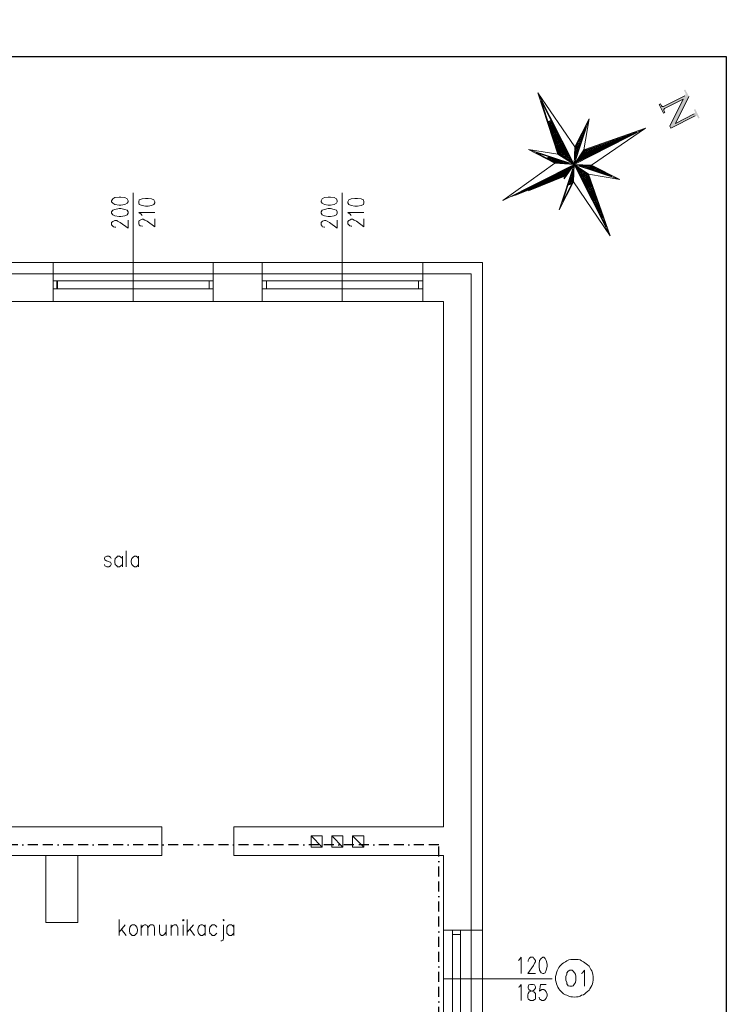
# Model space of a CAD drawing. Header units: centimetres. Extents: x -16053 to 7031, y -7778 to 254.
# Tile 122 of 256: x -11277 to -10393, y -977 to 254. Entities that reach past the tile are written whole.
import ezdxf

# ---------------------------------------------------------------- set-up
doc = ezdxf.new("R2010")
doc.units = ezdxf.units.CM
doc.header["$MEASUREMENT"] = 0
doc.linetypes.add('BORDER', pattern=[1.75, 0.5, -0.25, 0.5, -0.25, 0, -0.25])
doc.linetypes.add('EGBB01', pattern=[0])
for name, color, linetype, lineweight in [('D_LEGENDA', 250, 'CONTINUOUS', 18), ('konstrukcja', 250, 'CONTINUOUS', 15), ('T - opisy', 250, 'CONTINUOUS', 13), ('zakres opracowania', 30, 'EGBB01', 50)]:
    doc.layers.add(name, color=color, linetype=linetype, lineweight=lineweight)
doc.layers.add('ELEKTRYKA', color=1, linetype='CONTINUOUS')
doc.layers.add('OPISY ELEKTRYCZNE', color=120, linetype='CONTINUOUS')

# ---------------------------------------------------------------- blocks, each defined once
blk = doc.blocks.new('G$C7974B283')
at = {"layer": 'D_LEGENDA'}
blk.add_hatch(color=0, dxfattribs=at).paths.add_polyline_path([(24305, 52536), (22432, 52935), (22353, 52565), (23162, 52392, -0.236068), (23427, 52181), (23563, 51888), (22308, 46001, -0.4142136), (21860, 45710), (21305, 45828), (21226, 45458), (23630, 44946), (23709, 45316), (23154, 45434, -0.4142136), (22863, 45883), (23960, 51030), (27121, 44203), (27699, 44080), (29117, 50737, -0.4142136), (29566, 51028), (30121, 50910), (30199, 51280), (27795, 51792), (27717, 51422), (28271, 51304, -0.4142136), (28562, 50856), (27466, 45708)])
at = {"layer": 'D_LEGENDA', "color": 0}
for p, q in [((23563, 51888), (22308, 46001)), ((27466, 45708), (24305, 52536)), ((22863, 45883), (23960, 51030)), ((23960, 51030), (27121, 44203)), ((28562, 50856), (27466, 45708)), ((27699, 44080), (29117, 50737)), ((23709, 45316), (23154, 45434)), ((23630, 44946), (23709, 45316))]:
    blk.add_line(p, q, dxfattribs=at)
at = {"layer": 'D_LEGENDA', "color": 251}
for p, q in [((21305, 45828), (21226, 45458)), ((21226, 45458), (23630, 44946)), ((21860, 45710), (21305, 45828)), ((27121, 44203), (27699, 44080))]:
    blk.add_line(p, q, dxfattribs=at)
at = {"layer": 'D_LEGENDA', "color": 30}
for p, q in [((23743, 39122), (18285, 23738)), ((18285, 23738), (23743, 39122)), ((23743, 39122), (19574, 19548)), ((22458, 22849), (23743, 39122)), ((22458, 22849), (23743, 39122)), ((18453, 23735), (23079, 36774)), ((22312, 34611), (18719, 22878)), ((22938, 36108), (18804, 22607)), ((23079, 36774), (19550, 20206)), ((22555, 34314), (18888, 22336)), ((22173, 32520), (18972, 22065)), ((18285, 23738), (13048, 29606)), ((13048, 29606), (16273, 22433)), ((13048, 29606), (16273, 22433)), ((18285, 23738), (13048, 29606)), ((19574, 19548), (13048, 29606)), ((21092, 31173), (18635, 23149)), ((21791, 30726), (19056, 21794)), ((14049, 27770), (18782, 20474)), ((16404, 22531), (14049, 27770)), ((14151, 27613), (14138, 27572)), ((14264, 27438), (14237, 27350)), ((14378, 27263), (14337, 27129)), ((14491, 27088), (14436, 26908)), ((19872, 27735), (18551, 23420)), ((21409, 28932), (19141, 21523)), ((21027, 27138), (19225, 21252)), ((14605, 26913), (14536, 26687)), ((14719, 26738), (14635, 26466)), ((14832, 26563), (14735, 26244)), ((14946, 26388), (14834, 26023)), ((15059, 26213), (14934, 25802)), ((15173, 26038), (15033, 25581)), ((15286, 25863), (15132, 25360)), ((15400, 25687), (15232, 25138)), ((15514, 25512), (15331, 24917)), ((15627, 25337), (15431, 24696)), ((15741, 25162), (15530, 24475)), ((15854, 24987), (15630, 24254)), ((15968, 24812), (15729, 24032)), ((16082, 24637), (15829, 23811)), ((20645, 25344), (19309, 20981)), ((19574, 19548), (29632, 26074)), ((27796, 25073), (20449, 20307)), ((29632, 26074), (22458, 22849)), ((29632, 26074), (22458, 22849)), ((22556, 22718), (27796, 25073)), ((23764, 20838), (29632, 26074)), ((29632, 26074), (23764, 20838)), ((26968, 24701), (26905, 24496)), ((27162, 24788), (27114, 24631)), ((27356, 24876), (27323, 24766)), ((27550, 24963), (27531, 24902)), ((27744, 25050), (27740, 25037)), ((16273, 22433), (0, 23718)), ((0, 23718), (15022, 18024)), ((15022, 18024), (0, 23718)), ((0, 23718), (19574, 19548)), ((15026, 18194), (2015, 23125)), ((2015, 23125), (18968, 19514)), ((16195, 24462), (15928, 23590)), ((16309, 24287), (16028, 23369)), ((16422, 24112), (16127, 23148)), ((16536, 23937), (16226, 22926)), ((16273, 22433), (19574, 19548)), ((16650, 23762), (16326, 22705)), ((18782, 20474), (16404, 22531)), ((16763, 23587), (16432, 22507)), ((16877, 23412), (16565, 22392)), ((16990, 23237), (16697, 22278)), ((17104, 23062), (16829, 22164)), ((17217, 22887), (16961, 22049)), ((17331, 22712), (17093, 21935)), ((17445, 22537), (17225, 21821)), ((17558, 22361), (17358, 21706)), ((17672, 22186), (17490, 21592)), ((19574, 19548), (18285, 23738)), ((19550, 20206), (18453, 23735)), ((18653, 24298), (18467, 23690)), ((20263, 23549), (19393, 20710)), ((22458, 22849), (19574, 19548)), ((20449, 20307), (22556, 22718)), ((22237, 22353), (21898, 21247)), ((22494, 22647), (22107, 21382)), ((22703, 22784), (22315, 21517)), ((22897, 22871), (22524, 21653)), ((23091, 22958), (22733, 21788)), ((23285, 23045), (22941, 21924)), ((23479, 23133), (23150, 22059)), ((23673, 23220), (23359, 22194)), ((23866, 23307), (23567, 22330)), ((24060, 23394), (23776, 22465)), ((24254, 23481), (23984, 22600)), ((24448, 23568), (24193, 22736)), ((24642, 23655), (24402, 22871)), ((24836, 23743), (24610, 23007)), ((25030, 23830), (24819, 23142)), ((25224, 23917), (25028, 23277)), ((25417, 24004), (25236, 23413)), ((25611, 24091), (25445, 23548)), ((25805, 24178), (25654, 23683)), ((25999, 24266), (25862, 23819)), ((26193, 24353), (26071, 23954)), ((26387, 24440), (26279, 24089)), ((26581, 24527), (26488, 24225)), ((26774, 24614), (26697, 24360)), ((7409, 21976), (7163, 21174)), ((7566, 21943), (7313, 21117)), ((7723, 21909), (7463, 21060)), ((7880, 21876), (7613, 21004)), ((8037, 21842), (7763, 20947)), ((8194, 21809), (7912, 20890)), ((8351, 21776), (8062, 20833)), ((8508, 21742), (8212, 20776)), ((8665, 21709), (8362, 20720)), ((8822, 21675), (8512, 20663)), ((8979, 21642), (8661, 20606)), ((9135, 21608), (8811, 20549)), ((9292, 21575), (8961, 20493)), ((9449, 21541), (9111, 20436)), ((9606, 21508), (9261, 20379)), ((9763, 21475), (9410, 20322)), ((9920, 21441), (9560, 20265)), ((10077, 21408), (9710, 20209)), ((10234, 21374), (9860, 20152)), ((10391, 21341), (10010, 20095)), ((10548, 21307), (10159, 20038)), ((10705, 21274), (10309, 19982)), ((10862, 21241), (10459, 19925)), ((11019, 21207), (10609, 19868)), ((11176, 21174), (10759, 19811)), ((11333, 21140), (10908, 19755)), ((11490, 21107), (11058, 19698)), ((11647, 21073), (11208, 19641)), ((11804, 21040), (11358, 19584)), ((11961, 21007), (11508, 19527)), ((12118, 20973), (11657, 19471)), ((12274, 20940), (11807, 19414)), ((12431, 20906), (11957, 19357)), ((12588, 20873), (12107, 19300)), ((12745, 20839), (12257, 19243)), ((12902, 20806), (12406, 19187)), ((13059, 20773), (12556, 19130)), ((13216, 20739), (12706, 19073)), ((13373, 20706), (12856, 19016)), ((13530, 20672), (13006, 18960)), ((13687, 20639), (13155, 18903)), ((13844, 20605), (13305, 18846)), ((14001, 20572), (13455, 18789)), ((14158, 20539), (13605, 18733)), ((14315, 20505), (13755, 18676)), ((14472, 20472), (13904, 18619)), ((14629, 20438), (14054, 18562)), ((14786, 20405), (14204, 18505)), ((14943, 20371), (14354, 18449)), ((15100, 20338), (14504, 18392)), ((15257, 20305), (14653, 18335)), ((15413, 20271), (14803, 18278)), ((15570, 20238), (14953, 18222)), ((15727, 20204), (15122, 18226)), ((15884, 20171), (15308, 18289)), ((16041, 20137), (15494, 18351)), ((16198, 20104), (15681, 18413)), ((16355, 20070), (15867, 18476)), ((16512, 20037), (16053, 18538)), ((16669, 20004), (16239, 18601)), ((16826, 19970), (16426, 18663)), ((16983, 19937), (16612, 18725)), ((17140, 19903), (16798, 18788)), ((17297, 19870), (16985, 18850)), ((17454, 19836), (17171, 18912)), ((17611, 19803), (17357, 18975)), ((17768, 19770), (17543, 19037)), ((17785, 22011), (17622, 21478)), ((17925, 19736), (17730, 19100)), ((17899, 21836), (17754, 21364)), ((18013, 21661), (17886, 21249)), ((18082, 19703), (17916, 19162)), ((18126, 21486), (18019, 21135)), ((18240, 21311), (18151, 21021)), ((18353, 21136), (18283, 20906)), ((18467, 20961), (18415, 20792)), ((18580, 20786), (18547, 20678)), ((18694, 20611), (18680, 20563)), ((19880, 21755), (19478, 20439)), ((19574, 19548), (23764, 20838)), ((20209, 19577), (23760, 20669)), ((20692, 20585), (20646, 20435)), ((20771, 19750), (20687, 19475)), ((20955, 19806), (20844, 19441)), ((20950, 20880), (20855, 20570)), ((21140, 19863), (21001, 19408)), ((21207, 21174), (21064, 20705)), ((21325, 19920), (21158, 19375)), ((21465, 21469), (21272, 20841)), ((21509, 19977), (21315, 19341)), ((21694, 20033), (21472, 19308)), ((21722, 21763), (21481, 20976)), ((21878, 20090), (21629, 19274)), ((21979, 22058), (21689, 21111)), ((22063, 20147), (21785, 19241)), ((22248, 20204), (21942, 19207)), ((22432, 20261), (22099, 19174)), ((22617, 20317), (22256, 19140)), ((22801, 20374), (22413, 19107)), ((22986, 20431), (22570, 19074)), ((23170, 20488), (22727, 19040)), ((23355, 20545), (22884, 19007)), ((23540, 20601), (23041, 18973)), ((23724, 20658), (23198, 18940)), ((23882, 20626), (23355, 18906)), ((24032, 20573), (23512, 18873)), ((24183, 20519), (23669, 18840)), ((23760, 20669), (36799, 16043)), ((39148, 15379), (23764, 20838)), ((23764, 20838), (39148, 15379)), ((24334, 20466), (23826, 18806)), ((24485, 20412), (23983, 18773)), ((24636, 20359), (24140, 18739)), ((24786, 20305), (24297, 18706)), ((24937, 20252), (24454, 18672)), ((25088, 20198), (24611, 18639)), ((25239, 20145), (24767, 18606)), ((25390, 20091), (24924, 18572)), ((25540, 20038), (25081, 18539)), ((25691, 19984), (25238, 18505)), ((25842, 19931), (25395, 18472)), ((25993, 19877), (25552, 18438)), ((26144, 19824), (25709, 18405)), ((26294, 19770), (25866, 18372)), ((26445, 19717), (26023, 18338)), ((19574, 19548), (9516, 13023)), ((15022, 18024), (9516, 13023)), ((9516, 13023), (15022, 18024)), ((11239, 13954), (18649, 18778)), ((15022, 18024), (19574, 19548)), ((18968, 19514), (15026, 18194)), ((15410, 0), (19574, 19548)), ((16334, 17270), (15952, 16023)), ((16073, 2345), (19602, 18913)), ((16542, 17406), (16145, 16107)), ((18649, 18778), (16233, 16146)), ((19574, 19548), (16328, 16013)), ((16751, 17542), (16369, 16295)), ((16960, 17678), (16620, 16568)), ((17169, 17814), (16871, 16841)), ((17378, 17950), (17122, 17114)), ((17587, 18086), (17373, 17387)), ((20059, 17426), (17516, 9118)), ((17795, 18222), (17624, 17661)), ((18004, 18358), (17874, 17934)), ((19976, 17698), (17898, 10912)), ((18239, 19669), (18102, 19224)), ((18213, 18494), (18125, 18207)), ((19892, 17971), (18280, 12705)), ((18395, 19636), (18289, 19287)), ((18422, 18630), (18376, 18480)), ((18552, 19602), (18475, 19349)), ((18631, 18766), (18627, 18753)), ((18709, 19569), (18661, 19411)), ((19808, 18243), (18662, 14499)), ((18866, 19536), (18847, 19474)), ((19724, 18515), (19044, 16293)), ((19641, 18788), (19426, 18086)), ((20863, 15358), (19574, 19548)), ((19574, 19548), (22875, 16664)), ((39148, 15379), (19574, 19548)), ((19574, 19548), (26100, 9490)), ((19602, 18913), (20695, 15362)), ((36799, 16043), (20209, 19577)), ((20217, 19579), (20216, 19575)), ((20332, 18673), (22743, 16566)), ((25099, 11326), (20332, 18673)), ((20402, 19636), (20373, 19542)), ((20418, 18598), (20406, 18559)), ((20550, 18483), (20520, 18384)), ((20586, 19693), (20530, 19508)), ((20682, 18367), (20633, 18209)), ((20814, 18252), (20747, 18034)), ((20946, 18137), (20861, 17858)), ((21078, 18022), (20974, 17683)), ((21210, 17906), (21088, 17508)), ((21342, 17791), (21201, 17333)), ((21473, 17676), (21315, 17158)), ((21605, 17561), (21429, 16983)), ((21737, 17445), (21542, 16808)), ((21869, 17330), (21656, 16633)), ((26596, 19663), (26180, 18305)), ((26747, 19609), (26337, 18271)), ((26898, 19556), (26494, 18238)), ((27048, 19502), (26651, 18204)), ((27199, 19449), (26808, 18171)), ((27350, 19395), (26965, 18138)), ((27501, 19342), (27122, 18104)), ((27652, 19288), (27279, 18071)), ((27802, 19235), (27436, 18037)), ((27953, 19181), (27593, 18004)), ((28104, 19128), (27750, 17970)), ((28255, 19074), (27907, 17937)), ((28406, 19021), (28063, 17904)), ((28556, 18967), (28220, 17870)), ((28707, 18914), (28377, 17837)), ((28858, 18860), (28534, 17803)), ((29009, 18807), (28691, 17770)), ((29160, 18753), (28848, 17736)), ((29310, 18700), (29005, 17703)), ((29461, 18646), (29162, 17669)), ((29612, 18593), (29319, 17636)), ((29763, 18539), (29476, 17603)), ((29914, 18486), (29633, 17569)), ((30064, 18432), (29790, 17536)), ((30215, 18379), (29947, 17502)), ((30366, 18325), (30104, 17469)), ((30517, 18272), (30261, 17435)), ((30668, 18218), (30418, 17402)), ((30818, 18165), (30575, 17369)), ((30969, 18111), (30732, 17335)), ((31120, 18058), (30889, 17302)), ((31271, 18004), (31045, 17268)), ((31422, 17951), (31202, 17235)), ((31572, 17897), (31359, 17201)), ((31723, 17844), (31516, 17168)), ((31874, 17790), (31673, 17135)), ((32025, 17737), (31830, 17101)), ((32176, 17683), (31987, 17068)), ((32326, 17630), (32144, 17034)), ((32477, 17576), (32301, 17001)), ((32628, 17523), (32458, 16967)), ((32779, 17469), (32615, 16934)), ((32930, 17416), (32772, 16901)), ((33080, 17362), (32929, 16867)), ((33231, 17309), (33086, 16834)), ((33382, 17255), (33243, 16800)), ((9516, 13023), (16328, 16013)), ((16328, 16013), (9516, 13023)), ((16233, 16146), (11239, 13954)), ((14246, 15911), (14020, 15175)), ((14454, 16047), (14213, 15259)), ((14663, 16183), (14406, 15344)), ((14872, 16319), (14600, 15429)), ((15081, 16455), (14793, 15514)), ((15290, 16591), (14986, 15599)), ((15498, 16727), (15179, 15683)), ((15707, 16862), (15372, 15768)), ((16328, 16013), (15410, 0)), ((16328, 16013), (15410, 0)), ((15916, 16998), (15565, 15853)), ((16125, 17134), (15759, 15938)), ((20395, 16337), (16345, 3111)), ((20311, 16609), (16369, 3737)), ((20227, 16881), (16751, 5530)), ((20143, 17154), (17133, 7324)), ((20478, 16064), (17561, 6535)), ((22001, 17215), (21769, 16458)), ((22133, 17099), (21883, 16283)), ((22265, 16984), (21996, 16108)), ((22397, 16869), (22110, 15933)), ((22529, 16754), (22224, 15758)), ((22660, 16638), (22337, 15583)), ((22780, 16484), (22451, 15408)), ((22880, 16262), (22564, 15233)), ((22979, 16041), (22678, 15057)), ((22743, 16566), (25099, 11326)), ((26100, 9490), (22875, 16664)), ((22875, 16664), (39148, 15379)), ((26100, 9490), (22875, 16664)), ((22875, 16664), (39148, 15379)), ((33533, 17202), (33400, 16767)), ((33684, 17148), (33557, 16733)), ((33834, 17095), (33714, 16700)), ((33985, 17041), (33871, 16667)), ((34136, 16988), (34028, 16633)), ((34287, 16934), (34184, 16600)), ((34438, 16881), (34341, 16566))]:
    blk.add_line(p, q, dxfattribs=at)
at = {"layer": 'D_LEGENDA', "color": 251}
blk.add_arc((21939, 46080), 378, 257.97531, 347.97531, dxfattribs=at)
at = {"layer": 'D_LEGENDA', "color": 0}
blk.add_arc((23233, 45804), 378, 167.97531, 257.97531, dxfattribs=at)

msp = doc.modelspace()

# ---------------------------------------------------------------- linework, layer by layer
at = {"layer": 'ELEKTRYKA', "linetype": 'BORDER', "ltscale": 25}
msp.add_lwpolyline([(-12609.485, -6225.329), (-12624.977, -6225.329), (-12624.977, -6132.845), (-12409.881, -6132.845), (-12409.881, -5233.161), (-10738.414, -5233.161), (-10738.414, -4712.838), (-10694.447, -4712.838), (-10704.657, -4706.783), (-10752.032, -4706.783), (-10752.032, -3061.598), (-10703.907, -2995.998), (-10753.459, -2896.809), (-10753.459, -777.342), (-12488.499, -777.342), (-12488.499, -593.274), (-12615.893, -593.274), (-12615.893, -571.816)], dxfattribs=at)
at = {"layer": 'konstrukcja', "linetype": 'Continuous'}
for points in [[(-11135.555, 37.818), (-11135.555, -98.122)], [(-10874.268, 37.818), (-10874.268, -98.122)], [(-11162.625, 26.637), (-11160.86, 24.871), (-11158.506, 23.106), (-11153.21, 22.517), (-11150.856, 22.517), (-11146.148, 23.106), (-11143.205, 24.871), (-11142.028, 26.637), (-11142.028, 27.814), (-11143.205, 30.168), (-11146.148, 31.933), (-11150.856, 32.522), (-11153.21, 32.522), (-11158.506, 31.933), (-11160.86, 30.168), (-11162.625, 27.814), (-11162.625, 26.637)], [(-11128.493, 25.46), (-11127.905, 23.106), (-11124.374, 21.929), (-11120.254, 21.34), (-11116.724, 21.34), (-11112.604, 21.929), (-11109.662, 23.106), (-11108.485, 25.46), (-11108.485, 26.637), (-11109.662, 28.991), (-11112.604, 30.168), (-11116.724, 30.756), (-11120.254, 30.756), (-11124.374, 30.168), (-11127.905, 28.991), (-11128.493, 26.637), (-11128.493, 25.46)], [(-10900.75, 26.637), (-10899.573, 24.871), (-10896.63, 23.106), (-10891.922, 22.517), (-10888.98, 22.517), (-10884.272, 23.106), (-10881.33, 24.871), (-10880.741, 26.637), (-10880.741, 27.814), (-10881.33, 30.168), (-10884.272, 31.933), (-10888.98, 32.522), (-10891.922, 32.522), (-10896.63, 31.933), (-10899.573, 30.168), (-10900.75, 27.814), (-10900.75, 26.637)], [(-10867.206, 25.46), (-10866.029, 23.106), (-10863.087, 21.929), (-10858.379, 21.34), (-10855.436, 21.34), (-10850.728, 21.929), (-10847.786, 23.106), (-10847.197, 25.46), (-10847.197, 26.637), (-10847.786, 28.991), (-10850.728, 30.168), (-10855.436, 30.756), (-10858.379, 30.756), (-10863.087, 30.168), (-10866.029, 28.991), (-10867.206, 26.637), (-10867.206, 25.46)], [(-11162.625, 12.513), (-11160.86, 10.159), (-11158.506, 8.982), (-11153.21, 8.394), (-11150.856, 8.394), (-11146.148, 8.982), (-11143.205, 10.159), (-11142.028, 12.513), (-11142.028, 14.278), (-11143.205, 16.044), (-11146.148, 17.221), (-11150.856, 18.398), (-11153.21, 18.398), (-11158.506, 17.221), (-11160.86, 16.044), (-11162.625, 14.278), (-11162.625, 12.513)], [(-11124.374, 9.571), (-11125.551, 11.336), (-11128.493, 13.102), (-11108.485, 13.102)], [(-10900.75, 12.513), (-10899.573, 10.159), (-10896.63, 8.982), (-10891.922, 8.394), (-10888.98, 8.394), (-10884.272, 8.982), (-10881.33, 10.159), (-10880.741, 12.513), (-10880.741, 14.278), (-10881.33, 16.044), (-10884.272, 17.221), (-10888.98, 18.398), (-10891.922, 18.398), (-10896.63, 17.221), (-10899.573, 16.044), (-10900.75, 14.278), (-10900.75, 12.513)], [(-10863.087, 9.571), (-10864.264, 11.336), (-10867.206, 13.102), (-10847.197, 13.102)], [(-11157.329, -5.142), (-11158.506, -5.142), (-11160.271, -4.553), (-11160.86, -3.965), (-11162.625, -2.199), (-11162.625, 0.743), (-11160.86, 1.92), (-11160.271, 2.509), (-11158.506, 3.097), (-11156.152, 3.097), (-11154.975, 2.509), (-11152.033, 0.743), (-11142.028, -6.318), (-11142.028, 3.686)], [(-11123.785, -3.965), (-11124.374, -3.965), (-11126.728, -3.376), (-11127.905, -2.199), (-11128.493, -1.022), (-11128.493, 1.92), (-11127.905, 3.097), (-11126.728, 3.686), (-11124.374, 4.863), (-11123.197, 4.863), (-11120.843, 3.686), (-11117.9, 2.509), (-11108.485, -4.553), (-11108.485, 5.451)], [(-10896.042, -5.142), (-10896.63, -5.142), (-10898.984, -4.553), (-10899.573, -3.965), (-10900.75, -2.199), (-10900.75, 0.743), (-10899.573, 1.92), (-10898.984, 2.509), (-10896.63, 3.097), (-10894.865, 3.097), (-10893.099, 2.509), (-10890.157, 0.743), (-10880.741, -6.318), (-10880.741, 3.686)], [(-10862.498, -3.965), (-10863.087, -3.965), (-10864.852, -3.376), (-10866.029, -2.199), (-10867.206, -1.022), (-10867.206, 1.92), (-10866.029, 3.097), (-10864.852, 3.686), (-10863.087, 4.863), (-10861.321, 4.863), (-10859.556, 3.686), (-10856.613, 2.509), (-10847.197, -4.553), (-10847.197, 5.451)], [(-15638.641, -564.503), (-12486.132, -564.503), (-12486.132, -63.402), (-12486.132, -49.278), (-10713.023, -49.278), (-10698.899, -49.278), (-10698.899, -2695.694), (-10698.899, -2681.571), (-10462.328, -2681.571), (-10448.205, -2681.571), (-10448.205, -2749.835), (-10448.205, -2763.958), (-10462.328, -2763.958), (-10481.16, -2763.958), (-10481.16, -2855.762), (-10462.328, -2855.762), (-10448.205, -2855.762), (-10448.205, -2930.5), (-10448.205, -2944.623), (-10698.899, -2944.623), (-10698.899, -4582.965)], [(-11235.597, -49.278), (-11236.186, -49.278)], [(-11235.597, -63.402), (-11235.597, -49.278)], [(-11035.513, -63.402), (-11035.513, -49.278)], [(-10974.31, -63.402), (-10974.31, -49.278)], [(-10773.637, -63.402), (-10773.637, -49.278)], [(-11297.388, -98.122), (-11235.597, -98.122), (-11235.597, -63.402), (-11297.388, -63.402), (-11297.388, -98.122)], [(-11235.597, -98.122), (-11235.597, -63.402)], [(-11235.597, -63.402), (-11035.513, -63.402)], [(-11235.597, -72.229), (-11235.597, -82.233), (-11230.301, -82.233), (-11230.301, -72.229), (-11235.597, -72.229)], [(-11035.513, -72.229), (-11230.89, -72.229), (-11230.89, -82.233), (-11035.513, -82.233), (-11035.513, -72.229)], [(-11040.809, -72.229), (-11040.809, -82.233), (-11035.513, -82.233), (-11035.513, -72.229), (-11040.809, -72.229)], [(-11035.513, -98.122), (-11035.513, -63.402)], [(-10974.31, -63.402), (-11035.513, -63.402), (-11035.513, -98.122), (-10974.31, -98.122), (-10974.31, -63.402)], [(-10974.31, -98.122), (-10974.31, -63.402)], [(-10974.31, -63.402), (-10773.637, -63.402)], [(-10974.31, -72.229), (-10974.31, -82.233), (-10969.014, -82.233), (-10969.014, -72.229), (-10974.31, -72.229)], [(-10773.637, -72.229), (-10969.014, -72.229), (-10969.014, -82.233), (-10773.637, -82.233), (-10773.637, -72.229)], [(-10778.933, -72.229), (-10778.933, -82.233), (-10773.637, -82.233), (-10773.637, -72.229), (-10778.933, -72.229)], [(-10773.637, -98.122), (-10773.637, -63.402)], [(-10713.023, -63.402), (-10773.637, -63.402)], [(-10713.023, -884.338), (-10713.023, -63.402)], [(-11235.597, -98.122), (-11035.513, -98.122)], [(-10974.31, -98.122), (-10773.637, -98.122)], [(-10747.744, -98.122), (-10773.637, -98.122)], [(-10747.744, -98.122), (-10747.744, -754.871)], [(-11163.214, -419.331), (-11163.802, -417.566), (-11166.156, -416.389), (-11168.51, -416.389), (-11170.864, -417.566), (-11171.453, -419.331), (-11170.864, -421.097), (-11169.099, -422.274), (-11165.568, -423.451), (-11163.802, -424.039), (-11163.214, -425.805), (-11163.214, -426.981), (-11163.802, -428.747), (-11166.156, -429.924), (-11168.51, -429.924), (-11170.864, -428.747), (-11171.453, -426.981)], [(-11149.09, -419.331), (-11150.856, -417.566), (-11152.621, -416.389), (-11154.975, -416.389), (-11156.152, -417.566), (-11157.917, -419.331), (-11158.506, -422.274), (-11158.506, -424.039), (-11157.917, -426.981), (-11156.152, -428.747), (-11154.975, -429.924), (-11152.621, -429.924), (-11150.856, -428.747), (-11149.09, -426.981)], [(-11149.09, -416.389), (-11149.09, -429.924)], [(-11144.382, -429.924), (-11144.382, -409.915)], [(-11129.082, -419.331), (-11130.259, -417.566), (-11132.024, -416.389), (-11133.79, -416.389), (-11135.555, -417.566), (-11137.32, -419.331), (-11137.909, -422.274), (-11137.909, -424.039), (-11137.32, -426.981), (-11135.555, -428.747), (-11133.79, -429.924), (-11132.024, -429.924), (-11130.259, -428.747), (-11129.082, -426.981)], [(-11129.082, -416.389), (-11129.082, -429.924)], [(-11540.433, -754.871), (-11099.657, -754.871)], [(-11099.657, -754.871), (-11099.657, -790.769)], [(-11009.619, -790.769), (-11009.619, -754.871)], [(-11009.619, -754.871), (-10747.744, -754.871)], [(-10899.573, -780.176), (-10913.108, -766.052), (-10913.108, -780.176), (-10899.573, -780.176), (-10899.573, -766.052), (-10913.108, -766.052)], [(-10873.679, -780.176), (-10887.214, -766.052), (-10887.214, -780.176), (-10873.679, -780.176), (-10873.679, -766.052), (-10887.214, -766.052)], [(-10847.197, -780.176), (-10861.321, -766.052), (-10861.321, -780.176), (-10847.197, -780.176), (-10847.197, -766.052), (-10861.321, -766.052)], [(-11739.34, -790.769), (-11099.657, -790.769)], [(-11009.619, -790.769), (-10747.744, -790.769)], [(-10747.744, -790.769), (-10747.744, -884.338)], [(-11153.241, -890.811), (-11153.241, -870.803)], [(-11073.796, -871.391), (-11073.207, -872.568), (-11072.03, -871.391), (-11073.207, -870.803), (-11073.796, -871.391)], [(-11067.911, -890.811), (-11067.911, -870.803)], [(-11023.186, -871.391), (-11022.598, -872.568), (-11022.009, -871.391), (-11022.598, -870.803), (-11023.186, -871.391)], [(-11244.751, -874.702), (-11204.751, -874.702)], [(-11145.591, -877.276), (-11153.241, -886.692)], [(-11150.299, -883.161), (-11144.414, -890.811)], [(-11136.764, -877.276), (-11137.941, -878.453), (-11139.706, -880.218), (-11140.295, -883.161), (-11140.295, -884.926), (-11139.706, -887.869), (-11137.941, -889.634), (-11136.764, -890.811), (-11133.821, -890.811), (-11132.644, -889.634), (-11130.879, -887.869), (-11130.29, -884.926), (-11130.29, -883.161), (-11130.879, -880.218), (-11132.644, -878.453), (-11133.821, -877.276), (-11136.764, -877.276)], [(-11125.582, -890.811), (-11125.582, -877.276)], [(-11125.582, -881.395), (-11123.228, -878.453), (-11121.463, -877.276), (-11119.698, -877.276), (-11117.932, -878.453), (-11117.344, -881.395), (-11117.344, -890.811)], [(-11117.344, -881.395), (-11114.99, -878.453), (-11113.813, -877.276), (-11110.87, -877.276), (-11109.693, -878.453), (-11109.105, -881.395), (-11109.105, -890.811)], [(-11102.632, -877.276), (-11102.632, -886.692), (-11102.043, -889.634), (-11100.278, -890.811), (-11098.512, -890.811), (-11096.747, -889.634), (-11094.393, -886.692)], [(-11094.393, -877.276), (-11094.393, -890.811)], [(-11088.508, -881.395), (-11086.154, -878.453), (-11084.388, -877.276), (-11082.035, -877.276), (-11080.858, -878.453), (-11079.681, -881.395), (-11079.681, -890.811)], [(-11087.919, -890.811), (-11087.919, -877.276)], [(-11073.207, -877.276), (-11073.207, -890.811)], [(-11060.261, -877.276), (-11067.911, -886.692)], [(-11064.38, -883.161), (-11059.084, -890.811)], [(-11045.548, -880.218), (-11047.314, -878.453), (-11049.079, -877.276), (-11050.845, -877.276), (-11052.61, -878.453), (-11053.787, -880.218), (-11054.964, -883.161), (-11054.964, -884.926), (-11053.787, -887.869), (-11052.61, -889.634), (-11050.845, -890.811), (-11049.079, -890.811), (-11047.314, -889.634), (-11045.548, -887.869)], [(-11045.548, -877.276), (-11045.548, -890.811)], [(-11030.836, -880.218), (-11032.602, -878.453), (-11033.779, -877.276), (-11036.721, -877.276), (-11037.898, -878.453), (-11039.664, -880.218), (-11040.252, -883.161), (-11040.252, -884.926), (-11039.664, -887.869), (-11037.898, -889.634), (-11036.721, -890.811), (-11033.779, -890.811), (-11032.602, -889.634), (-11030.836, -887.869)], [(-11022.598, -877.276), (-11022.598, -893.754), (-11023.186, -896.696), (-11024.952, -897.285), (-11026.128, -897.285)], [(-11009.651, -880.218), (-11011.416, -878.453), (-11012.593, -877.276), (-11015.536, -877.276), (-11016.713, -878.453), (-11018.478, -880.218), (-11018.478, -883.161), (-11018.478, -884.926), (-11018.478, -887.869), (-11016.713, -889.634), (-11015.536, -890.811), (-11012.593, -890.811), (-11011.416, -889.634), (-11009.651, -887.869)], [(-11009.651, -877.276), (-11009.651, -890.811)], [(-10747.744, -884.338), (-10747.744, -1004.977)], [(-10747.744, -884.338), (-10713.023, -884.338)], [(-10726.558, -884.338), (-10736.562, -884.338), (-10736.562, -889.634), (-10726.558, -889.634), (-10726.558, -884.338)], [(-10713.023, -884.338), (-10713.023, -1004.977)], [(-10713.023, -884.338), (-10698.899, -884.338)], [(-10726.558, -999.681), (-10726.558, -889.634), (-10736.562, -889.634), (-10736.562, -999.681), (-10726.558, -999.681)], [(-10654.174, -922.001), (-10652.997, -920.824), (-10650.644, -917.882), (-10650.644, -938.478)], [(-10641.816, -923.178), (-10641.816, -922.001), (-10641.228, -920.235), (-10640.639, -919.647), (-10638.874, -917.882), (-10635.931, -917.882), (-10634.754, -919.647), (-10634.166, -920.235), (-10632.989, -922.001), (-10632.989, -923.766), (-10634.166, -925.532), (-10635.343, -928.474), (-10642.405, -938.478), (-10632.989, -938.478)], [(-10623.573, -917.882), (-10625.927, -919.647), (-10627.693, -922.001), (-10628.281, -926.709), (-10628.281, -929.651), (-10627.693, -934.359), (-10625.927, -937.302), (-10623.573, -938.478), (-10622.396, -938.478), (-10620.631, -937.302), (-10619.454, -934.359), (-10618.277, -929.651), (-10618.277, -926.709), (-10619.454, -922.001), (-10620.631, -919.647), (-10622.396, -917.882), (-10623.573, -917.882)], [(-10584.145, -920.824), (-10586.499, -920.824), (-10588.853, -920.824), (-10591.207, -921.412), (-10593.56, -922.589), (-10595.326, -923.766), (-10597.68, -924.943), (-10599.445, -926.12), (-10600.622, -927.297), (-10602.388, -929.063), (-10603.565, -930.828), (-10604.742, -933.182), (-10605.919, -934.948), (-10606.507, -937.302), (-10607.096, -939.655), (-10607.684, -942.009), (-10607.684, -944.363), (-10607.684, -946.717), (-10607.096, -949.071), (-10606.507, -951.425), (-10605.919, -953.191), (-10604.742, -955.545), (-10603.565, -957.31), (-10602.388, -959.075), (-10600.622, -960.841), (-10599.445, -962.018), (-10597.68, -963.783), (-10595.326, -964.96), (-10593.56, -965.549), (-10591.207, -966.726), (-10588.853, -967.314), (-10586.499, -967.314), (-10584.145, -967.903), (-10581.791, -967.314), (-10579.437, -967.314), (-10577.083, -966.726), (-10575.317, -965.549), (-10572.964, -964.96), (-10571.198, -963.783), (-10569.433, -962.018), (-10567.667, -960.841), (-10565.902, -959.075), (-10564.725, -957.31), (-10563.548, -955.545), (-10562.371, -953.191), (-10561.782, -951.425), (-10561.194, -949.071), (-10560.605, -946.717), (-10560.605, -944.363), (-10560.605, -942.009), (-10561.194, -939.655), (-10561.782, -937.302), (-10562.371, -934.948), (-10563.548, -933.182), (-10564.725, -930.828), (-10565.902, -929.063), (-10567.667, -927.297), (-10569.433, -926.12), (-10571.198, -924.943), (-10572.964, -923.766), (-10575.317, -922.589), (-10577.083, -921.412), (-10579.437, -920.824), (-10581.791, -920.824), (-10584.145, -920.824)], [(-10590.03, -934.359), (-10591.795, -935.536), (-10593.56, -937.302), (-10593.56, -939.067), (-10594.737, -942.009), (-10594.737, -946.717), (-10593.56, -949.66), (-10593.56, -951.425), (-10591.795, -953.779), (-10590.03, -954.368), (-10587.087, -954.368), (-10585.91, -953.779), (-10584.145, -951.425), (-10582.968, -949.66), (-10582.379, -946.717), (-10582.379, -942.009), (-10582.968, -939.067), (-10584.145, -937.302), (-10585.91, -935.536), (-10587.087, -934.359), (-10590.03, -934.359)], [(-10575.317, -938.478), (-10574.14, -937.302), (-10571.787, -934.359), (-10571.787, -954.368)], [(-10611.804, -944.952), (-10747.744, -944.952)], [(-10654.174, -955.545), (-10652.997, -954.956), (-10650.644, -952.014), (-10650.644, -972.022)], [(-10638.874, -952.014), (-10641.228, -952.602), (-10641.816, -954.956), (-10641.816, -956.722), (-10641.228, -958.487), (-10639.462, -959.664), (-10637.108, -960.252), (-10634.754, -961.429), (-10632.989, -963.195), (-10632.989, -964.96), (-10632.989, -967.903), (-10632.989, -970.257), (-10634.166, -970.845), (-10635.931, -972.022), (-10638.874, -972.022), (-10641.228, -970.845), (-10641.816, -970.257), (-10642.405, -967.903), (-10642.405, -964.96), (-10641.816, -963.195), (-10640.639, -961.429), (-10638.285, -960.252), (-10635.343, -959.664), (-10634.166, -958.487), (-10632.989, -956.722), (-10632.989, -954.956), (-10634.166, -952.602), (-10635.931, -952.014), (-10638.874, -952.014)], [(-10619.454, -952.014), (-10626.516, -952.014), (-10627.693, -960.252), (-10626.516, -959.664), (-10624.75, -958.487), (-10622.396, -958.487), (-10620.631, -959.664), (-10619.454, -961.429), (-10618.277, -964.372), (-10618.277, -966.137), (-10619.454, -969.08), (-10620.631, -970.845), (-10622.396, -972.022), (-10624.75, -972.022), (-10626.516, -970.845), (-10627.693, -970.257), (-10628.281, -967.903)]]:
    msp.add_lwpolyline(points, dxfattribs=at)
at = {"layer": 'OPISY ELEKTRYCZNE', "linetype": 'ByBlock'}
msp.add_lwpolyline([(-16053.303, 208.272), (-10394.63, 208.272), (-10394.63, -7195.77), (-16053.303, -7195.77)], close=True, dxfattribs=at)
at = {"layer": 'T - opisy'}
for p, q in [((-11244.751, -790.769), (-11244.751, -874.702)), ((-11204.751, -790.769), (-11204.751, -874.702))]:
    msp.add_line(p, q, dxfattribs=at)

# ---------------------------------------------------------------- block references
at = {"layer": 'zakres opracowania', "xscale": 0.005000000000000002, "yscale": 0.005000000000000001, "zscale": 0.005000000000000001, "rotation": 308.852025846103}
msp.add_blockref('G$C7974B283', (-10722.063, 88.337), dxfattribs=at)

doc.saveas('drawing.dxf')
